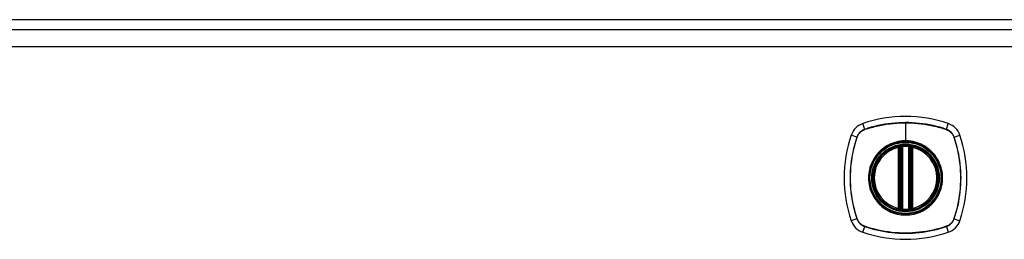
# Model space of a CAD drawing. Header units: inches. Extents: x 12 to 235, y 17 to 143.
# Tile 14 of 25: x 104.09 to 113.57, y 108.55 to 110.66. Entities that reach past the tile are written whole.
import ezdxf

# ---------------------------------------------------------------- set-up
doc = ezdxf.new("R2010")
doc.units = ezdxf.units.IN
doc.header["$MEASUREMENT"] = 0
doc.layers.add('Visible Edges(ANSI)', color=7, linetype='Continuous', lineweight=25)
doc.layers.add('Visible Tangent Edges(ANSI)', color=7, linetype='Continuous', lineweight=25)

msp = doc.modelspace()

# ---------------------------------------------------------------- linework, layer by layer
at = {"layer": 'Visible Edges(ANSI)'}
for p, q in [((130.5181, 110.6594), (94.7161, 110.6594)), ((130.4151, 110.5609), (94.8191, 110.5609)), ((112.5579, 108.8442), (112.5579, 109.4296)), ((112.5777, 108.8401), (112.5777, 109.4337)), ((112.6564, 109.4337), (112.6564, 108.8401)), ((112.6763, 109.4296), (112.6763, 108.8442))]:
    msp.add_line(p, q, dxfattribs=at)
at = {"layer": 'Visible Edges(ANSI)', "flags": 128}
for points in [[(112.5884, 109.4485), (112.5868, 109.4484), (112.5852, 109.4482), (112.5836, 109.4481), (112.5821, 109.4479), (112.5805, 109.4477), (112.579, 109.4475), (112.5776, 109.4474), (112.5762, 109.4472), (112.5748, 109.447), (112.5735, 109.4468), (112.5723, 109.4466), (112.5711, 109.4465), (112.57, 109.4463), (112.569, 109.4461), (112.568, 109.446), (112.5672, 109.4459), (112.5664, 109.4457), (112.5658, 109.4456), (112.5652, 109.4455), (112.5647, 109.4454), (112.5644, 109.4454), (112.5641, 109.4453), (112.5639, 109.4453), (112.5639, 109.4453)], [(112.6703, 109.4453), (112.6702, 109.4453), (112.67, 109.4453), (112.6698, 109.4454), (112.6694, 109.4454), (112.6689, 109.4455), (112.6684, 109.4456), (112.6677, 109.4457), (112.6669, 109.4459), (112.6661, 109.446), (112.6652, 109.4461), (112.6641, 109.4463), (112.663, 109.4465), (112.6619, 109.4466), (112.6606, 109.4468), (112.6593, 109.447), (112.6579, 109.4472), (112.6565, 109.4474), (112.6551, 109.4475), (112.6536, 109.4477), (112.652, 109.4479), (112.6505, 109.4481), (112.6489, 109.4482), (112.6473, 109.4484), (112.6457, 109.4485)], [(112.5639, 108.8284), (112.5639, 108.8284), (112.5641, 108.8284), (112.5644, 108.8283), (112.5647, 108.8283), (112.5652, 108.8282), (112.5658, 108.8281), (112.5664, 108.828), (112.5672, 108.8279), (112.568, 108.8277), (112.569, 108.8276), (112.57, 108.8274), (112.5711, 108.8273), (112.5723, 108.8271), (112.5735, 108.8269), (112.5748, 108.8267), (112.5762, 108.8266), (112.5776, 108.8264), (112.579, 108.8262), (112.5805, 108.826), (112.5821, 108.8258), (112.5836, 108.8257), (112.5852, 108.8255), (112.5868, 108.8253), (112.5884, 108.8252)], [(112.6457, 108.8252), (112.6473, 108.8253), (112.6489, 108.8255), (112.6505, 108.8257), (112.652, 108.8258), (112.6536, 108.826), (112.6551, 108.8262), (112.6565, 108.8264), (112.6579, 108.8265), (112.6593, 108.8267), (112.6606, 108.8269), (112.6619, 108.8271), (112.663, 108.8273), (112.6641, 108.8274), (112.6652, 108.8276), (112.6661, 108.8277), (112.6669, 108.8279), (112.6677, 108.828), (112.6684, 108.8281), (112.6689, 108.8282), (112.6694, 108.8283), (112.6698, 108.8283), (112.67, 108.8284), (112.6702, 108.8284), (112.6703, 108.8284)]]:
    msp.add_lwpolyline(points, dxfattribs=at)
at = {"layer": 'Visible Edges(ANSI)'}
for radius in [0.3199, 0.315]:
    msp.add_circle((112.6171, 109.1369), radius, dxfattribs=at)
for centre, radius, start, end in [((112.6171, 108.4479), 1.2795, 71.22784, 108.77216), ((112.2623, 109.4916), 0.1772, 108.77216, 161.22784), ((112.9718, 109.4916), 0.1772, 18.77216, 71.22784), ((113.306, 109.1369), 1.2795, 161.22784, 198.77216), ((111.9281, 109.1369), 1.2795, 341.22784, 18.77216), ((112.6171, 109.1369), 0.313, 103.63439, 256.36561), ((112.6171, 109.1369), 0.313, 99.78402, 103.63439), ((112.5461, 109.4296), 0.0118, 0, 103.63439), ((112.5659, 109.4337), 0.0118, 0, 99.78402), ((112.6171, 109.1369), 0.313, 84.74991, 95.25009), ((112.6683, 109.4337), 0.0118, 80.21598, 180), ((112.6171, 109.1369), 0.313, 76.36561, 80.21598), ((112.6881, 109.4296), 0.0118, 76.36561, 180), ((112.6171, 109.1369), 0.313, 283.63439, 76.36561), ((112.5461, 108.8442), 0.0118, 256.36561, 0), ((112.6171, 109.1369), 0.313, 256.36561, 260.21598), ((112.5659, 108.8401), 0.0118, 260.21598, 0), ((112.6171, 109.1369), 0.313, 264.74991, 275.25009), ((112.6683, 108.8401), 0.0118, 180, 279.78402), ((112.6171, 109.1369), 0.313, 279.78402, 283.63439), ((112.6881, 108.8442), 0.0118, 180, 283.63439), ((112.2623, 108.7821), 0.1772, 198.77216, 251.22784), ((112.9718, 108.7821), 0.1772, 288.77216, 341.22784), ((112.6171, 109.8258), 1.2795, 251.22784, 288.77216)]:
    msp.add_arc(centre, radius, start, end, dxfattribs=at)
at = {"layer": 'Visible Tangent Edges(ANSI)'}
for p, q in [((94.8191, 110.3999), (130.4151, 110.3999)), ((112.224, 109.6044), (112.2053, 109.6593)), ((112.6171, 109.6677), (112.6171, 109.4937)), ((113.0102, 109.6044), (113.0288, 109.6593)), ((112.1495, 109.53), (112.0946, 109.5486)), ((112.2247, 109.6024), (112.2251, 109.6025)), ((113.009, 109.6025), (113.0095, 109.6024)), ((113.0846, 109.53), (113.1396, 109.5486)), ((112.1514, 109.5288), (112.1516, 109.5293)), ((112.5461, 109.4296), (112.5433, 109.441)), ((112.5639, 109.4453), (112.5649, 109.4393)), ((112.5895, 109.4368), (112.5884, 109.4485)), ((112.6171, 109.489), (112.6171, 109.4937)), ((112.6446, 109.4368), (112.6457, 109.4485)), ((112.6692, 109.4393), (112.6703, 109.4453)), ((112.6909, 109.441), (112.6881, 109.4296)), ((113.0826, 109.5293), (113.0827, 109.5288)), ((112.5461, 109.4296), (112.5579, 109.4296)), ((112.5461, 109.4296), (112.5461, 108.8442)), ((112.5579, 109.4296), (112.5678, 109.4296)), ((112.5676, 109.4337), (112.5777, 109.4337)), ((112.5678, 108.8442), (112.5678, 109.4296)), ((112.5895, 108.8369), (112.5895, 109.4368)), ((112.6446, 109.4368), (112.6446, 108.8369)), ((112.6564, 109.4337), (112.6665, 109.4337)), ((112.6663, 109.4296), (112.6763, 109.4296)), ((112.6663, 109.4296), (112.6663, 108.8442)), ((112.6763, 109.4296), (112.6881, 109.4296)), ((112.6881, 108.8442), (112.6881, 109.4296)), ((112.5433, 108.8327), (112.5461, 108.8442)), ((112.5579, 108.8442), (112.5461, 108.8442)), ((112.5678, 108.8442), (112.5579, 108.8442)), ((112.5649, 108.8344), (112.5639, 108.8284)), ((112.5777, 108.8401), (112.5676, 108.8401)), ((112.5884, 108.8252), (112.5895, 108.8369)), ((112.6457, 108.8252), (112.6446, 108.8369)), ((112.6665, 108.8401), (112.6564, 108.8401)), ((112.6763, 108.8442), (112.6663, 108.8442)), ((112.6703, 108.8284), (112.6692, 108.8344)), ((112.6881, 108.8442), (112.6763, 108.8442)), ((112.6881, 108.8442), (112.6909, 108.8327)), ((112.1495, 108.7438), (112.0946, 108.7251)), ((112.1516, 108.7445), (112.1514, 108.7449)), ((113.0827, 108.7449), (113.0826, 108.7445)), ((113.0846, 108.7438), (113.1396, 108.7251)), ((112.2053, 108.6144), (112.224, 108.6693)), ((112.2251, 108.6712), (112.2247, 108.6714)), ((113.0095, 108.6714), (113.009, 108.6712)), ((113.0102, 108.6693), (113.0288, 108.6144))]:
    msp.add_line(p, q, dxfattribs=at)
at = {"layer": 'Visible Tangent Edges(ANSI)', "flags": 128}
for points in [[(113.0102, 109.6044), (112.9785, 109.6147), (112.9465, 109.624), (112.9143, 109.6326), (112.8817, 109.6402), (112.849, 109.647), (112.816, 109.6528), (112.7829, 109.6578), (112.7497, 109.6618), (112.7165, 109.665), (112.6832, 109.6672), (112.6499, 109.6686), (112.6166, 109.669), (112.5833, 109.6685), (112.5501, 109.6672), (112.5168, 109.6649), (112.4836, 109.6617), (112.4505, 109.6577), (112.4175, 109.6527), (112.3847, 109.6469), (112.352, 109.6401), (112.3197, 109.6325), (112.2875, 109.624), (112.2556, 109.6147), (112.224, 109.6044)], [(112.2251, 109.6025), (112.2408, 109.6078), (112.2566, 109.6128), (112.2725, 109.6176), (112.2885, 109.6223), (112.3045, 109.6266), (112.3206, 109.6308), (112.3367, 109.6348), (112.3529, 109.6385), (112.3691, 109.642), (112.3854, 109.6453), (112.4018, 109.6484), (112.4182, 109.6512), (112.4347, 109.6539), (112.4511, 109.6563), (112.4677, 109.6584), (112.4842, 109.6604), (112.5008, 109.6621), (112.5174, 109.6636), (112.534, 109.6648), (112.5506, 109.6659), (112.5672, 109.6667), (112.5838, 109.6672), (112.6005, 109.6676), (112.6171, 109.6677)], [(112.6171, 109.6677), (112.6336, 109.6676), (112.6502, 109.6672), (112.6668, 109.6667), (112.6834, 109.6659), (112.7, 109.6648), (112.7166, 109.6636), (112.7332, 109.6621), (112.7498, 109.6604), (112.7663, 109.6585), (112.7828, 109.6563), (112.7993, 109.6539), (112.8158, 109.6513), (112.8322, 109.6484), (112.8486, 109.6453), (112.8649, 109.642), (112.8812, 109.6385), (112.8974, 109.6348), (112.9136, 109.6308), (112.9297, 109.6266), (112.9457, 109.6222), (112.9617, 109.6176), (112.9775, 109.6128), (112.9933, 109.6078), (113.009, 109.6025)], [(112.224, 109.6044), (112.2197, 109.6029), (112.2155, 109.6012), (112.2113, 109.5994), (112.2072, 109.5974), (112.2032, 109.5952), (112.1993, 109.5929), (112.1955, 109.5904), (112.1918, 109.5878), (112.1882, 109.585), (112.1846, 109.5821), (112.1812, 109.5791), (112.178, 109.576), (112.1748, 109.5727), (112.1718, 109.5693), (112.1689, 109.5658), (112.1661, 109.5622), (112.1635, 109.5584), (112.1611, 109.5546), (112.1587, 109.5507), (112.1566, 109.5467), (112.1546, 109.5426), (112.1527, 109.5385), (112.151, 109.5342), (112.1495, 109.53)], [(112.1516, 109.5293), (112.1531, 109.5335), (112.1548, 109.5376), (112.1567, 109.5416), (112.1587, 109.5456), (112.1608, 109.5495), (112.1631, 109.5534), (112.1655, 109.5571), (112.1681, 109.5607), (112.1708, 109.5643), (112.1736, 109.5677), (112.1766, 109.571), (112.1797, 109.5742), (112.1829, 109.5773), (112.1862, 109.5803), (112.1897, 109.5831), (112.1932, 109.5858), (112.1968, 109.5884), (112.2006, 109.5908), (112.2044, 109.5931), (112.2083, 109.5953), (112.2123, 109.5973), (112.2163, 109.5991), (112.2205, 109.6008), (112.2247, 109.6024)], [(113.0095, 109.6024), (113.0137, 109.6008), (113.0178, 109.5991), (113.0219, 109.5973), (113.0258, 109.5953), (113.0297, 109.5931), (113.0336, 109.5908), (113.0373, 109.5884), (113.0409, 109.5858), (113.0445, 109.5831), (113.0479, 109.5803), (113.0512, 109.5773), (113.0544, 109.5742), (113.0575, 109.571), (113.0605, 109.5677), (113.0633, 109.5643), (113.066, 109.5607), (113.0686, 109.5571), (113.0711, 109.5534), (113.0733, 109.5495), (113.0755, 109.5456), (113.0775, 109.5416), (113.0793, 109.5376), (113.081, 109.5335), (113.0826, 109.5293)], [(113.0846, 109.53), (113.0831, 109.5342), (113.0814, 109.5385), (113.0796, 109.5426), (113.0776, 109.5467), (113.0754, 109.5507), (113.0731, 109.5546), (113.0706, 109.5584), (113.068, 109.5622), (113.0652, 109.5658), (113.0624, 109.5693), (113.0593, 109.5727), (113.0562, 109.576), (113.0529, 109.5791), (113.0495, 109.5821), (113.046, 109.585), (113.0424, 109.5878), (113.0386, 109.5904), (113.0348, 109.5929), (113.0309, 109.5952), (113.0269, 109.5974), (113.0228, 109.5994), (113.0187, 109.6012), (113.0145, 109.6029), (113.0102, 109.6044)], [(112.1495, 109.53), (112.1393, 109.4983), (112.1299, 109.4663), (112.1214, 109.434), (112.1137, 109.4014), (112.107, 109.3686), (112.1011, 109.3357), (112.0961, 109.3026), (112.0921, 109.2694), (112.0889, 109.2361), (112.0867, 109.2027), (112.0854, 109.1694), (112.0849, 109.1361), (112.0854, 109.1029), (112.0868, 109.0696), (112.089, 109.0363), (112.0922, 109.0032), (112.0963, 108.9701), (112.1012, 108.9372), (112.1071, 108.9045), (112.1138, 108.8719), (112.1214, 108.8395), (112.1299, 108.8073), (112.1393, 108.7754), (112.1495, 108.7438)], [(112.1514, 108.7449), (112.1411, 108.7764), (112.1317, 108.8082), (112.1231, 108.8403), (112.1155, 108.8726), (112.1087, 108.905), (112.1027, 108.9377), (112.0977, 108.9705), (112.0936, 109.0035), (112.0904, 109.0366), (112.0881, 109.0697), (112.0867, 109.1029), (112.0862, 109.1361), (112.0867, 109.1694), (112.088, 109.2026), (112.0903, 109.2358), (112.0935, 109.2691), (112.0976, 109.3022), (112.1026, 109.3352), (112.1085, 109.3681), (112.1154, 109.4007), (112.1231, 109.4332), (112.1317, 109.4654), (112.1411, 109.4973), (112.1514, 109.5288)], [(112.6171, 109.489), (112.7084, 109.477), (112.7934, 109.4419), (112.8665, 109.3858), (112.9222, 109.313), (112.9573, 109.2279), (112.9692, 109.1365), (112.9571, 109.0453), (112.9219, 108.9603), (112.866, 108.8874), (112.7933, 108.8318), (112.7081, 108.7967), (112.6169, 108.7847), (112.5256, 108.7967), (112.4405, 108.832), (112.3677, 108.8879), (112.312, 108.9606), (112.2769, 109.0457), (112.2649, 109.137), (112.277, 109.2283), (112.3122, 109.3134), (112.368, 109.3862), (112.4409, 109.442), (112.5259, 109.477), (112.6171, 109.489)], [(112.6171, 109.4937), (112.6068, 109.4936), (112.5965, 109.4931), (112.5863, 109.4924), (112.576, 109.4913), (112.5658, 109.49), (112.5556, 109.4884), (112.5455, 109.4864), (112.5354, 109.4842), (112.5254, 109.4817), (112.5155, 109.4789), (112.5057, 109.4759), (112.496, 109.4725), (112.4864, 109.4689), (112.4769, 109.465), (112.4675, 109.4608), (112.4583, 109.4563), (112.4491, 109.4516), (112.4401, 109.4466), (112.4312, 109.4413), (112.4225, 109.4359), (112.414, 109.4301), (112.4057, 109.4241), (112.3975, 109.4179), (112.3895, 109.4115)], [(112.5649, 109.4393), (112.5642, 109.4397), (112.5634, 109.4401), (112.5626, 109.4404), (112.5618, 109.4408), (112.561, 109.441), (112.5601, 109.4413), (112.5592, 109.4415), (112.5583, 109.4417), (112.5574, 109.4418), (112.5565, 109.4419), (112.5556, 109.442), (112.5546, 109.4421), (112.5537, 109.4421), (112.5528, 109.4422), (112.5518, 109.4422), (112.5509, 109.4421), (112.5499, 109.4421), (112.549, 109.442), (112.548, 109.4419), (112.5471, 109.4418), (112.5461, 109.4416), (112.5452, 109.4414), (112.5442, 109.4412), (112.5433, 109.441)], [(112.8446, 109.4115), (112.8366, 109.4179), (112.8284, 109.4242), (112.82, 109.4302), (112.8115, 109.4359), (112.8028, 109.4414), (112.7939, 109.4467), (112.7849, 109.4517), (112.7758, 109.4564), (112.7665, 109.4608), (112.7571, 109.465), (112.7477, 109.4689), (112.7381, 109.4725), (112.7284, 109.4759), (112.7185, 109.479), (112.7087, 109.4817), (112.6987, 109.4843), (112.6886, 109.4865), (112.6785, 109.4884), (112.6683, 109.49), (112.6581, 109.4914), (112.6478, 109.4924), (112.6376, 109.4931), (112.6273, 109.4936), (112.6171, 109.4937)], [(112.6909, 109.441), (112.6899, 109.4412), (112.689, 109.4414), (112.688, 109.4416), (112.6871, 109.4418), (112.6861, 109.4419), (112.6852, 109.442), (112.6842, 109.4421), (112.6833, 109.4421), (112.6823, 109.4422), (112.6814, 109.4422), (112.6804, 109.4421), (112.6795, 109.4421), (112.6786, 109.442), (112.6776, 109.4419), (112.6767, 109.4418), (112.6758, 109.4417), (112.6749, 109.4415), (112.6741, 109.4413), (112.6732, 109.441), (112.6723, 109.4408), (112.6715, 109.4404), (112.6707, 109.4401), (112.67, 109.4397), (112.6692, 109.4393)], [(113.0827, 109.5288), (113.093, 109.4973), (113.1024, 109.4655), (113.111, 109.4334), (113.1187, 109.4012), (113.1255, 109.3687), (113.1314, 109.336), (113.1364, 109.3032), (113.1405, 109.2702), (113.1437, 109.2372), (113.146, 109.204), (113.1474, 109.1708), (113.1479, 109.1376), (113.1475, 109.1044), (113.1461, 109.0711), (113.1438, 109.0379), (113.1407, 109.0047), (113.1366, 108.9715), (113.1315, 108.9385), (113.1256, 108.9057), (113.1188, 108.873), (113.1111, 108.8405), (113.1025, 108.8083), (113.093, 108.7765), (113.0827, 108.7449)], [(113.0846, 108.7438), (113.0949, 108.7754), (113.1043, 108.8075), (113.1128, 108.8398), (113.1204, 108.8723), (113.1272, 108.9051), (113.133, 108.938), (113.138, 108.9711), (113.1421, 109.0044), (113.1452, 109.0377), (113.1475, 109.071), (113.1488, 109.1043), (113.1492, 109.1376), (113.1487, 109.1709), (113.1474, 109.2041), (113.1451, 109.2374), (113.1419, 109.2705), (113.1379, 109.3036), (113.1329, 109.3365), (113.1271, 109.3692), (113.1203, 109.4018), (113.1127, 109.4342), (113.1042, 109.4664), (113.0949, 109.4983), (113.0846, 109.53)], [(112.3425, 109.3644), (112.3298, 109.3483), (112.3181, 109.3314), (112.3074, 109.3138), (112.2977, 109.2956), (112.289, 109.2769), (112.2814, 109.2578), (112.275, 109.2383), (112.2697, 109.2185), (112.2656, 109.1984), (112.2626, 109.178), (112.2608, 109.1574), (112.2602, 109.1368), (112.2608, 109.1161), (112.2626, 109.0956), (112.2656, 109.0752), (112.2698, 109.055), (112.2751, 109.0351), (112.2815, 109.0156), (112.2891, 108.9965), (112.2977, 108.9778), (112.3074, 108.9597), (112.3182, 108.9422), (112.3298, 108.9254), (112.3425, 108.9093)], [(112.3895, 109.4115), (112.3874, 109.4097), (112.3853, 109.4079), (112.3832, 109.4061), (112.3811, 109.4042), (112.379, 109.4024), (112.3769, 109.4005), (112.3749, 109.3986), (112.3729, 109.3968), (112.3708, 109.3948), (112.3688, 109.3929), (112.3669, 109.391), (112.3649, 109.389), (112.3629, 109.3871), (112.361, 109.3851), (112.3591, 109.3831), (112.3572, 109.381), (112.3553, 109.379), (112.3534, 109.377), (112.3515, 109.3749), (112.3497, 109.3728), (112.3479, 109.3708), (112.346, 109.3687), (112.3442, 109.3665), (112.3425, 109.3644)], [(112.5676, 109.4337), (112.5676, 109.4339), (112.5675, 109.4342), (112.5674, 109.4345), (112.5674, 109.4347), (112.5673, 109.435), (112.5672, 109.4353), (112.5671, 109.4355), (112.567, 109.4358), (112.5669, 109.436), (112.5668, 109.4363), (112.5667, 109.4365), (112.5666, 109.4368), (112.5665, 109.437), (112.5664, 109.4372), (112.5662, 109.4375), (112.5661, 109.4377), (112.566, 109.4379), (112.5658, 109.4381), (112.5657, 109.4383), (112.5655, 109.4386), (112.5654, 109.4388), (112.5652, 109.439), (112.5651, 109.4392), (112.5649, 109.4393)], [(112.5678, 109.4296), (112.5678, 109.4297), (112.5678, 109.4299), (112.5678, 109.4301), (112.5678, 109.4302), (112.5678, 109.4304), (112.5678, 109.4306), (112.5678, 109.4308), (112.5678, 109.4309), (112.5678, 109.4311), (112.5678, 109.4313), (112.5678, 109.4314), (112.5677, 109.4316), (112.5677, 109.4318), (112.5677, 109.432), (112.5677, 109.4321), (112.5677, 109.4323), (112.5677, 109.4325), (112.5677, 109.4326), (112.5677, 109.4328), (112.5677, 109.433), (112.5677, 109.4332), (112.5676, 109.4333), (112.5676, 109.4335), (112.5676, 109.4337)], [(112.5777, 109.4337), (112.5777, 109.4337), (112.5778, 109.4337), (112.5779, 109.4337), (112.5781, 109.4338), (112.5783, 109.4339), (112.5786, 109.434), (112.5789, 109.4341), (112.5793, 109.4342), (112.5797, 109.4343), (112.5801, 109.4345), (112.5806, 109.4346), (112.5812, 109.4348), (112.5817, 109.4349), (112.5823, 109.4351), (112.583, 109.4353), (112.5836, 109.4355), (112.5843, 109.4356), (112.585, 109.4358), (112.5857, 109.436), (112.5865, 109.4362), (112.5872, 109.4363), (112.588, 109.4365), (112.5887, 109.4366), (112.5895, 109.4368)], [(112.6446, 109.4368), (112.6454, 109.4366), (112.6462, 109.4365), (112.6469, 109.4363), (112.6477, 109.4362), (112.6484, 109.436), (112.6491, 109.4358), (112.6498, 109.4356), (112.6505, 109.4355), (112.6512, 109.4353), (112.6518, 109.4351), (112.6524, 109.4349), (112.653, 109.4348), (112.6535, 109.4346), (112.654, 109.4345), (112.6544, 109.4343), (112.6548, 109.4342), (112.6552, 109.4341), (112.6555, 109.434), (112.6558, 109.4339), (112.656, 109.4338), (112.6562, 109.4337), (112.6563, 109.4337), (112.6564, 109.4337), (112.6564, 109.4337)], [(112.6665, 109.4337), (112.6665, 109.4335), (112.6665, 109.4333), (112.6665, 109.4332), (112.6665, 109.433), (112.6665, 109.4328), (112.6665, 109.4326), (112.6664, 109.4325), (112.6664, 109.4323), (112.6664, 109.4321), (112.6664, 109.432), (112.6664, 109.4318), (112.6664, 109.4316), (112.6664, 109.4314), (112.6664, 109.4313), (112.6664, 109.4311), (112.6664, 109.4309), (112.6664, 109.4308), (112.6664, 109.4306), (112.6664, 109.4304), (112.6664, 109.4302), (112.6664, 109.4301), (112.6663, 109.4299), (112.6663, 109.4297), (112.6663, 109.4296)], [(112.6692, 109.4393), (112.6691, 109.4392), (112.6689, 109.439), (112.6688, 109.4388), (112.6686, 109.4386), (112.6685, 109.4383), (112.6683, 109.4381), (112.6682, 109.4379), (112.668, 109.4377), (112.6679, 109.4375), (112.6678, 109.4372), (112.6676, 109.437), (112.6675, 109.4368), (112.6674, 109.4365), (112.6673, 109.4363), (112.6672, 109.436), (112.6671, 109.4358), (112.667, 109.4355), (112.6669, 109.4353), (112.6668, 109.435), (112.6668, 109.4347), (112.6667, 109.4345), (112.6666, 109.4342), (112.6666, 109.4339), (112.6665, 109.4337)], [(112.8917, 109.3644), (112.8899, 109.3665), (112.8881, 109.3687), (112.8863, 109.3708), (112.8845, 109.3728), (112.8826, 109.3749), (112.8808, 109.377), (112.8789, 109.379), (112.877, 109.381), (112.8751, 109.383), (112.8732, 109.385), (112.8712, 109.387), (112.8693, 109.389), (112.8673, 109.391), (112.8653, 109.3929), (112.8633, 109.3948), (112.8613, 109.3967), (112.8593, 109.3986), (112.8572, 109.4005), (112.8552, 109.4024), (112.8531, 109.4042), (112.851, 109.4061), (112.8489, 109.4079), (112.8468, 109.4097), (112.8446, 109.4115)], [(112.8917, 108.9093), (112.9043, 108.9255), (112.916, 108.9424), (112.9267, 108.9599), (112.9364, 108.9781), (112.9451, 108.9968), (112.9527, 109.0159), (112.9591, 109.0354), (112.9644, 109.0553), (112.9686, 109.0753), (112.9715, 109.0957), (112.9733, 109.1162), (112.9739, 109.1368), (112.9733, 109.1575), (112.9716, 109.178), (112.9686, 109.1984), (112.9644, 109.2186), (112.9591, 109.2385), (112.9527, 109.258), (112.9451, 109.2772), (112.9364, 109.2958), (112.9267, 109.314), (112.916, 109.3315), (112.9043, 109.3483), (112.8917, 109.3644)], [(112.3425, 108.9093), (112.3442, 108.9072), (112.346, 108.9051), (112.3479, 108.903), (112.3497, 108.9009), (112.3515, 108.8988), (112.3534, 108.8967), (112.3553, 108.8947), (112.3572, 108.8927), (112.3591, 108.8906), (112.361, 108.8886), (112.3629, 108.8867), (112.3649, 108.8847), (112.3669, 108.8827), (112.3689, 108.8808), (112.3709, 108.8789), (112.3729, 108.877), (112.3749, 108.8751), (112.3769, 108.8732), (112.379, 108.8713), (112.3811, 108.8695), (112.3832, 108.8676), (112.3853, 108.8658), (112.3874, 108.864), (112.3895, 108.8622)], [(112.8446, 108.8622), (112.8468, 108.864), (112.8489, 108.8658), (112.851, 108.8676), (112.8531, 108.8695), (112.8551, 108.8713), (112.8572, 108.8732), (112.8592, 108.8751), (112.8613, 108.877), (112.8633, 108.8789), (112.8653, 108.8808), (112.8673, 108.8827), (112.8692, 108.8847), (112.8712, 108.8867), (112.8731, 108.8886), (112.8751, 108.8906), (112.877, 108.8927), (112.8789, 108.8947), (112.8807, 108.8967), (112.8826, 108.8988), (112.8844, 108.9009), (112.8863, 108.9029), (112.8881, 108.9051), (112.8899, 108.9072), (112.8917, 108.9093)], [(112.3895, 108.8622), (112.4056, 108.8496), (112.4225, 108.8379), (112.4401, 108.8272), (112.4582, 108.8174), (112.4769, 108.8088), (112.4961, 108.8012), (112.5157, 108.7947), (112.5355, 108.7895), (112.5557, 108.7853), (112.576, 108.7824), (112.5966, 108.7806), (112.6172, 108.78), (112.6378, 108.7806), (112.6583, 108.7824), (112.6786, 108.7853), (112.6987, 108.7895), (112.7186, 108.7949), (112.7383, 108.8013), (112.7575, 108.8089), (112.7762, 108.8175), (112.7942, 108.8272), (112.8117, 108.8379), (112.8285, 108.8496), (112.8446, 108.8622)], [(112.5433, 108.8327), (112.5442, 108.8325), (112.5452, 108.8323), (112.5461, 108.8321), (112.5471, 108.832), (112.548, 108.8318), (112.549, 108.8317), (112.5499, 108.8317), (112.5509, 108.8316), (112.5518, 108.8316), (112.5528, 108.8316), (112.5537, 108.8316), (112.5546, 108.8316), (112.5556, 108.8317), (112.5565, 108.8318), (112.5574, 108.8319), (112.5583, 108.8321), (112.5592, 108.8322), (112.5601, 108.8325), (112.561, 108.8327), (112.5618, 108.833), (112.5626, 108.8333), (112.5634, 108.8336), (112.5642, 108.834), (112.5649, 108.8344)], [(112.5649, 108.8344), (112.5651, 108.8346), (112.5652, 108.8348), (112.5654, 108.835), (112.5655, 108.8352), (112.5657, 108.8354), (112.5658, 108.8356), (112.566, 108.8358), (112.5661, 108.836), (112.5662, 108.8363), (112.5664, 108.8365), (112.5665, 108.8367), (112.5666, 108.837), (112.5667, 108.8372), (112.5668, 108.8375), (112.5669, 108.8377), (112.567, 108.838), (112.5671, 108.8382), (112.5672, 108.8385), (112.5673, 108.8387), (112.5674, 108.839), (112.5674, 108.8393), (112.5675, 108.8395), (112.5676, 108.8398), (112.5676, 108.8401)], [(112.5676, 108.8401), (112.5676, 108.8402), (112.5676, 108.8404), (112.5677, 108.8406), (112.5677, 108.8407), (112.5677, 108.8409), (112.5677, 108.8411), (112.5677, 108.8413), (112.5677, 108.8414), (112.5677, 108.8416), (112.5677, 108.8418), (112.5677, 108.8419), (112.5677, 108.8421), (112.5678, 108.8423), (112.5678, 108.8424), (112.5678, 108.8426), (112.5678, 108.8428), (112.5678, 108.843), (112.5678, 108.8431), (112.5678, 108.8433), (112.5678, 108.8435), (112.5678, 108.8437), (112.5678, 108.8438), (112.5678, 108.844), (112.5678, 108.8442)], [(112.5895, 108.8369), (112.5887, 108.8371), (112.588, 108.8372), (112.5872, 108.8374), (112.5865, 108.8376), (112.5857, 108.8377), (112.585, 108.8379), (112.5843, 108.8381), (112.5836, 108.8383), (112.583, 108.8384), (112.5823, 108.8386), (112.5817, 108.8388), (112.5812, 108.8389), (112.5806, 108.8391), (112.5801, 108.8393), (112.5797, 108.8394), (112.5793, 108.8395), (112.5789, 108.8397), (112.5786, 108.8398), (112.5783, 108.8398), (112.5781, 108.8399), (112.5779, 108.84), (112.5778, 108.84), (112.5777, 108.8401), (112.5777, 108.8401)], [(112.6564, 108.8401), (112.6564, 108.8401), (112.6563, 108.84), (112.6562, 108.84), (112.656, 108.8399), (112.6558, 108.8398), (112.6555, 108.8398), (112.6552, 108.8396), (112.6548, 108.8395), (112.6544, 108.8394), (112.654, 108.8393), (112.6535, 108.8391), (112.653, 108.8389), (112.6524, 108.8388), (112.6518, 108.8386), (112.6512, 108.8384), (112.6505, 108.8383), (112.6498, 108.8381), (112.6491, 108.8379), (112.6484, 108.8377), (112.6477, 108.8376), (112.6469, 108.8374), (112.6462, 108.8372), (112.6454, 108.8371), (112.6446, 108.8369)], [(112.6663, 108.8442), (112.6663, 108.844), (112.6663, 108.8438), (112.6664, 108.8437), (112.6664, 108.8435), (112.6664, 108.8433), (112.6664, 108.8431), (112.6664, 108.843), (112.6664, 108.8428), (112.6664, 108.8426), (112.6664, 108.8424), (112.6664, 108.8423), (112.6664, 108.8421), (112.6664, 108.8419), (112.6664, 108.8418), (112.6664, 108.8416), (112.6664, 108.8414), (112.6664, 108.8413), (112.6665, 108.8411), (112.6665, 108.8409), (112.6665, 108.8407), (112.6665, 108.8406), (112.6665, 108.8404), (112.6665, 108.8402), (112.6665, 108.8401)], [(112.6665, 108.8401), (112.6666, 108.8398), (112.6666, 108.8395), (112.6667, 108.8393), (112.6668, 108.839), (112.6668, 108.8387), (112.6669, 108.8385), (112.667, 108.8382), (112.6671, 108.838), (112.6672, 108.8377), (112.6673, 108.8375), (112.6674, 108.8372), (112.6675, 108.837), (112.6676, 108.8367), (112.6678, 108.8365), (112.6679, 108.8363), (112.668, 108.836), (112.6682, 108.8358), (112.6683, 108.8356), (112.6685, 108.8354), (112.6686, 108.8352), (112.6688, 108.835), (112.6689, 108.8348), (112.6691, 108.8346), (112.6692, 108.8344)], [(112.6692, 108.8344), (112.67, 108.834), (112.6707, 108.8336), (112.6715, 108.8333), (112.6723, 108.833), (112.6732, 108.8327), (112.6741, 108.8325), (112.6749, 108.8322), (112.6758, 108.8321), (112.6767, 108.8319), (112.6776, 108.8318), (112.6786, 108.8317), (112.6795, 108.8316), (112.6804, 108.8316), (112.6814, 108.8316), (112.6823, 108.8316), (112.6833, 108.8316), (112.6842, 108.8317), (112.6852, 108.8317), (112.6861, 108.8318), (112.6871, 108.832), (112.688, 108.8321), (112.689, 108.8323), (112.6899, 108.8325), (112.6909, 108.8327)], [(112.1495, 108.7438), (112.151, 108.7395), (112.1527, 108.7353), (112.1546, 108.7311), (112.1566, 108.727), (112.1587, 108.723), (112.1611, 108.7191), (112.1635, 108.7153), (112.1661, 108.7116), (112.1689, 108.7079), (112.1718, 108.7044), (112.1748, 108.701), (112.178, 108.6978), (112.1812, 108.6946), (112.1846, 108.6916), (112.1882, 108.6887), (112.1918, 108.6859), (112.1955, 108.6833), (112.1993, 108.6809), (112.2032, 108.6785), (112.2072, 108.6764), (112.2113, 108.6744), (112.2155, 108.6725), (112.2197, 108.6708), (112.224, 108.6693)], [(112.2247, 108.6714), (112.2205, 108.6729), (112.2163, 108.6746), (112.2123, 108.6764), (112.2083, 108.6784), (112.2044, 108.6806), (112.2006, 108.6829), (112.1968, 108.6853), (112.1932, 108.6879), (112.1897, 108.6906), (112.1862, 108.6934), (112.1829, 108.6964), (112.1797, 108.6995), (112.1766, 108.7027), (112.1736, 108.706), (112.1708, 108.7095), (112.1681, 108.713), (112.1655, 108.7166), (112.1631, 108.7204), (112.1608, 108.7242), (112.1586, 108.7281), (112.1566, 108.7321), (112.1548, 108.7361), (112.1531, 108.7403), (112.1516, 108.7445)], [(113.0826, 108.7445), (113.081, 108.7403), (113.0793, 108.7361), (113.0775, 108.7321), (113.0755, 108.7281), (113.0733, 108.7242), (113.071, 108.7204), (113.0686, 108.7166), (113.066, 108.713), (113.0633, 108.7095), (113.0605, 108.706), (113.0575, 108.7027), (113.0544, 108.6995), (113.0512, 108.6964), (113.0479, 108.6934), (113.0445, 108.6906), (113.0409, 108.6879), (113.0373, 108.6853), (113.0336, 108.6829), (113.0297, 108.6806), (113.0258, 108.6784), (113.0219, 108.6764), (113.0178, 108.6746), (113.0137, 108.6729), (113.0095, 108.6714)], [(113.0102, 108.6693), (113.0145, 108.6708), (113.0187, 108.6725), (113.0228, 108.6744), (113.0269, 108.6764), (113.0309, 108.6785), (113.0348, 108.6809), (113.0386, 108.6833), (113.0424, 108.6859), (113.046, 108.6887), (113.0495, 108.6916), (113.0529, 108.6946), (113.0562, 108.6978), (113.0593, 108.701), (113.0624, 108.7044), (113.0652, 108.7079), (113.068, 108.7116), (113.0706, 108.7153), (113.0731, 108.7191), (113.0754, 108.723), (113.0776, 108.727), (113.0796, 108.7311), (113.0814, 108.7353), (113.0831, 108.7395), (113.0846, 108.7438)], [(112.224, 108.6693), (112.2557, 108.6591), (112.2877, 108.6497), (112.32, 108.6412), (112.3525, 108.6335), (112.3853, 108.6267), (112.4183, 108.6209), (112.4514, 108.6159), (112.4846, 108.6119), (112.5179, 108.6087), (112.5512, 108.6065), (112.5845, 108.6051), (112.6178, 108.6047), (112.6511, 108.6052), (112.6843, 108.6066), (112.7176, 108.6088), (112.7507, 108.612), (112.7838, 108.6161), (112.8167, 108.621), (112.8495, 108.6269), (112.882, 108.6336), (112.9144, 108.6412), (112.9466, 108.6497), (112.9785, 108.6591), (113.0102, 108.6693)], [(113.009, 108.6712), (112.9775, 108.6609), (112.9457, 108.6515), (112.9137, 108.6429), (112.8814, 108.6352), (112.8489, 108.6284), (112.8162, 108.6225), (112.7834, 108.6175), (112.7504, 108.6134), (112.7174, 108.6102), (112.6842, 108.6079), (112.651, 108.6065), (112.6178, 108.606), (112.5846, 108.6065), (112.5513, 108.6078), (112.5181, 108.6101), (112.4849, 108.6133), (112.4517, 108.6174), (112.4187, 108.6224), (112.3859, 108.6283), (112.3532, 108.6351), (112.3207, 108.6429), (112.2886, 108.6515), (112.2567, 108.6609), (112.2251, 108.6712)]]:
    msp.add_lwpolyline(points, dxfattribs=at)
at = {"layer": 'Visible Tangent Edges(ANSI)'}
for radius in [0.3464, 0.3422, 0.3254, 0.3242]:
    msp.add_circle((112.6171, 109.1369), radius, dxfattribs=at)
for start, end in [(103.63439, 256.36561), (84.74991, 95.25009), (283.63439, 76.36561), (264.74991, 275.25009)]:
    msp.add_arc((112.6171, 109.1369), 0.3012, start, end, dxfattribs=at)
for centre, major_axis, ratio, start_param, end_param in [((112.2256, 109.5998), (0.00312, -0.00933), 0.002893, 4.189559, 4.430205), ((113.0086, 109.5998), (-0.00312, -0.00933), 0.002893, 1.85298, 2.093627), ((112.1542, 109.5284), (0.00933, -0.00312), 0.002893, 1.85298, 2.093627), ((113.08, 109.5284), (-0.00933, -0.00312), 0.002893, 4.189559, 4.430205), ((112.5639, 109.445), (-0.00893, -0.00773), 0.431674, 0, 1.315955), ((112.5693, 109.4337), (-0.0116, -0.0021), 0.025638, 4.856604, 6.283185), ((112.6648, 109.4337), (0.0116, -0.0021), 0.025638, 0, 1.426581), ((112.6702, 109.445), (0.00893, -0.00773), 0.431674, 4.96723, 6.283185), ((112.5639, 108.8287), (-0.00893, 0.00773), 0.431674, 4.96723, 6.283185), ((112.5693, 108.8401), (-0.0116, 0.0021), 0.025638, 0, 1.426581), ((112.6648, 108.8401), (0.0116, 0.0021), 0.025638, 4.856604, 6.283185), ((112.6702, 108.8287), (0.00893, 0.00773), 0.431674, 0, 1.315955), ((112.1542, 108.7453), (-0.00933, -0.00312), 0.002893, 1.047966, 1.288612), ((113.08, 108.7453), (-0.00933, 0.00312), 0.002893, 1.85298, 2.093627), ((112.2256, 108.6739), (0.00312, 0.00933), 0.002893, 1.85298, 2.093627), ((113.0086, 108.6739), (-0.00312, 0.00933), 0.002893, 4.189559, 4.430205)]:
    msp.add_ellipse(centre, major_axis=major_axis, ratio=ratio, start_param=start_param, end_param=end_param, dxfattribs=at)

doc.saveas('drawing.dxf')
